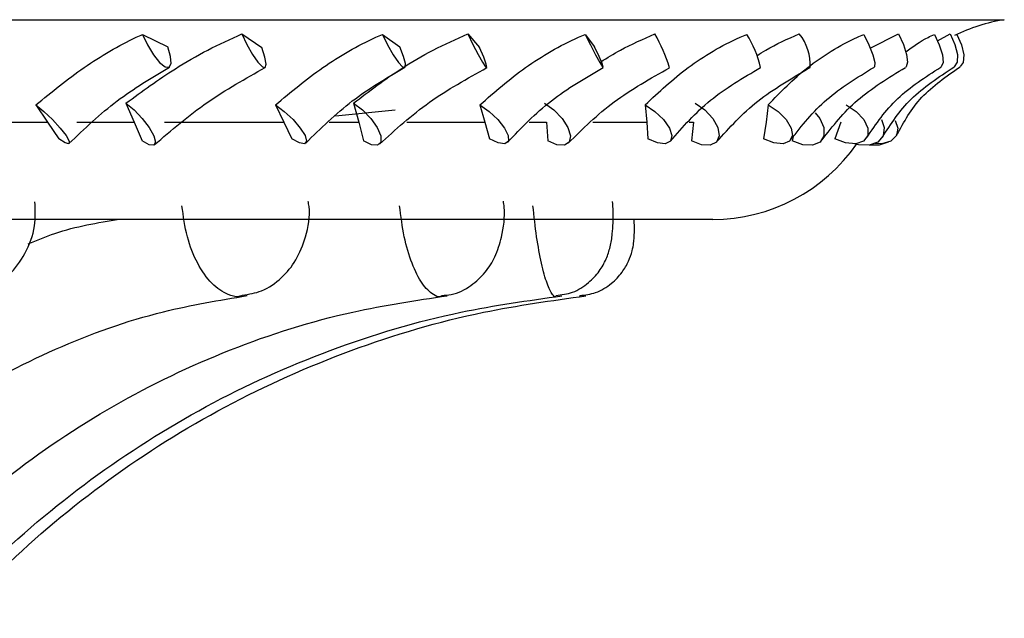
# Model space of a CAD drawing. Header units: millimetres. Extents: x 67.9 to 154, y 110.8 to 178.6.
# Tile 7 of 109: x 73.8 to 74.6, y 121.8 to 122.3. Entities that reach past the tile are written whole.
import ezdxf

# ---------------------------------------------------------------- set-up
doc = ezdxf.new("R2010")
doc.units = ezdxf.units.MM

msp = doc.modelspace()

# ---------------------------------------------------------------- linework, layer by layer
at = {"color": 1, "linetype": 'Continuous', "lineweight": 25}
for p, q in [((70.89508, 122.29403), (74.61188, 122.29403)), ((74.26223, 122.06588), (74.26257, 122.06676))]:
    msp.add_line(p, q, dxfattribs=at)
at = {"color": 7, "linetype": 'Continuous', "lineweight": 25}
for p, q in [((73.90182, 122.28185), (73.92256, 122.2716)), ((73.98373, 122.2823), (73.99997, 122.27102)), ((74.09954, 122.28185), (74.11391, 122.2716)), ((74.16988, 122.2823), (74.17957, 122.27102)), ((74.26655, 122.28185), (74.27427, 122.2716)), ((74.50138, 122.27055), (74.52459, 122.2823)), ((74.5567, 122.27657), (74.56723, 122.2823)), ((73.81396, 122.22379), (73.82352, 122.20962)), ((73.88814, 122.22528), (73.895, 122.20962)), ((74.01137, 122.22379), (74.0183, 122.20962)), ((74.10986, 122.21954), (74.06089, 122.21458)), ((74.0757, 122.22528), (74.07995, 122.20962)), ((74.17979, 122.22379), (74.18395, 122.20962)), ((74.31594, 122.22379), (74.31726, 122.20962)), ((74.41718, 122.22379), (74.41563, 122.20962)), ((73.71142, 122.20962), (73.82352, 122.20962)), ((73.82352, 122.20962), (73.83273, 122.19571)), ((73.84759, 122.20962), (73.895, 122.20962)), ((73.895, 122.20962), (73.90146, 122.19423)), ((73.91994, 122.20962), (74.0183, 122.20962)), ((74.0183, 122.20962), (74.02483, 122.19571)), ((74.05562, 122.20962), (74.07995, 122.20962)), ((74.07995, 122.20962), (74.08376, 122.19423)), ((74.11951, 122.20962), (74.18395, 122.20962)), ((74.18395, 122.20962), (74.18767, 122.19571)), ((74.22037, 122.20962), (74.23458, 122.20962)), ((74.23458, 122.20962), (74.23567, 122.19423)), ((74.27292, 122.20962), (74.31726, 122.20962)), ((74.31726, 122.20962), (74.3181, 122.19571)), ((74.3523, 122.20962), (74.35589, 122.20962)), ((74.35589, 122.20962), (74.35423, 122.19423)), ((74.41563, 122.20962), (74.41357, 122.19571)), ((74.47714, 122.20962), (74.47223, 122.19571)), ((74.43802, 122.1974), (74.43712, 122.19423)), ((70.67256, 122.12946), (74.3717, 122.12946))]:
    msp.add_line(p, q, dxfattribs=at)
at = {"color": 7, "linetype": 'Continuous', "lineweight": 25, "flags": 128}
for points in [[(73.90182, 122.28185), (73.9058, 122.27318), (73.91072, 122.26508), (73.91585, 122.25876), (73.92041, 122.25518), (73.92373, 122.25487), (73.9253, 122.25787), (73.92489, 122.26375), (73.92256, 122.2716)], [(73.98373, 122.2823), (73.98771, 122.2736), (73.99228, 122.26541), (73.99677, 122.25895), (74.00051, 122.25518), (74.00293, 122.25467), (74.00368, 122.25749), (74.00264, 122.26323), (73.99997, 122.27102)], [(74.09954, 122.28185), (74.1037, 122.27318), (74.1083, 122.26508), (74.11265, 122.25876), (74.11609, 122.25518), (74.11811, 122.25487), (74.1184, 122.25787), (74.11693, 122.26375), (74.11391, 122.2716)], [(74.16988, 122.2823), (74.17401, 122.2736), (74.17822, 122.26541), (74.18189, 122.25895), (74.18446, 122.25518), (74.18556, 122.25467), (74.18502, 122.25749), (74.18292, 122.26323), (74.17957, 122.27102)], [(74.26655, 122.28185), (74.27082, 122.27318), (74.27501, 122.26508), (74.27849, 122.25876), (74.28074, 122.25518), (74.28143, 122.25487), (74.28044, 122.25787), (74.27793, 122.26375), (74.27427, 122.2716)], [(74.49613, 122.28185), (74.50036, 122.27318), (74.5035, 122.26508), (74.50506, 122.25876), (74.50483, 122.25518), (74.5044, 122.25473)], [(74.52459, 122.2823), (74.52868, 122.2736), (74.53134, 122.26541), (74.53218, 122.25895), (74.53107, 122.25518), (74.53062, 122.25481)], [(74.55423, 122.28185), (74.55832, 122.27318), (74.56083, 122.26508), (74.56138, 122.25876), (74.55989, 122.25518), (74.55954, 122.25494)], [(74.56723, 122.2823), (74.57115, 122.2736), (74.57318, 122.26541), (74.57301, 122.25895), (74.57069, 122.25518), (74.57027, 122.25494)], [(74.57277, 122.28185), (74.57664, 122.27318), (74.57847, 122.26508), (74.578, 122.25876), (74.57558, 122.25534)], [(73.81396, 122.22379), (73.82056, 122.21846), (73.82762, 122.21176), (73.83404, 122.20473), (73.83885, 122.19846), (73.84128, 122.19391), (73.84097, 122.19179), (73.83797, 122.19242), (73.83273, 122.19571)], [(73.88814, 122.22528), (73.89484, 122.21976), (73.90157, 122.21267), (73.90728, 122.20512), (73.91109, 122.19825), (73.91241, 122.19315), (73.91104, 122.19059), (73.9072, 122.19097), (73.90146, 122.19423)], [(74.01137, 122.22379), (74.01859, 122.21846), (74.02577, 122.21176), (74.0318, 122.20473), (74.03574, 122.19846), (74.03699, 122.19391), (74.03535, 122.19179), (74.03107, 122.19242), (74.02483, 122.19571)], [(74.0757, 122.22528), (74.08298, 122.21976), (74.08979, 122.21267), (74.09508, 122.20512), (74.09803, 122.19825), (74.09818, 122.19315), (74.09552, 122.19059), (74.09046, 122.19097), (74.08376, 122.19423)], [(74.17979, 122.22379), (74.1875, 122.21846), (74.19466, 122.21176), (74.20017, 122.20473), (74.20317, 122.19846), (74.20321, 122.19391), (74.20027, 122.19179), (74.19481, 122.19242), (74.18767, 122.19571)], [(74.23302, 122.22528), (74.24074, 122.21976), (74.2475, 122.21267), (74.25226, 122.20512), (74.25429, 122.19825), (74.25328, 122.19315), (74.24938, 122.19059), (74.24319, 122.19097), (74.23567, 122.19423)], [(74.31594, 122.22379), (74.32399, 122.21846), (74.33099, 122.21176), (74.33588, 122.20473), (74.33789, 122.19846), (74.33671, 122.19391), (74.33253, 122.19179), (74.32599, 122.19242), (74.3181, 122.19571)], [(74.35705, 122.22528), (74.36504, 122.21976), (74.37162, 122.21267), (74.37577, 122.20512), (74.37685, 122.19825), (74.37468, 122.19315), (74.36962, 122.19059), (74.36243, 122.19097), (74.35423, 122.19423)], [(74.41718, 122.22379), (74.42541, 122.21846), (74.43212, 122.21176), (74.43628, 122.20473), (74.43726, 122.19846), (74.43489, 122.19391), (74.42955, 122.19179), (74.42206, 122.19242), (74.41357, 122.19571)], [(74.48154, 122.22379), (74.48978, 122.21846), (74.49607, 122.21176), (74.49943, 122.20473), (74.49936, 122.19846), (74.49584, 122.19391), (74.48944, 122.19179), (74.48114, 122.19242), (74.47223, 122.19571)], [(74.45603, 122.21731), (74.45975, 122.21267), (74.4632, 122.20512), (74.4633, 122.19825), (74.46003, 122.19315), (74.45389, 122.19059), (74.44584, 122.19097), (74.43712, 122.19423)], [(74.51062, 122.21185), (74.51285, 122.20512), (74.51197, 122.19825), (74.50765, 122.19315), (74.50057, 122.19059), (74.49182, 122.19097), (74.48855, 122.19182)], [(74.52204, 122.21099), (74.5241, 122.20473), (74.52297, 122.19846), (74.51838, 122.19391), (74.51105, 122.19179), (74.50533, 122.19188)], [(74.51625, 122.19293), (74.50874, 122.19059), (74.50117, 122.19068)]]:
    msp.add_lwpolyline(points, dxfattribs=at)
at = {"color": 7, "linetype": 'Continuous', "lineweight": 25}
for centre, radius, start, end in [((74.6364, 122.14651), 0.14954, 99.43692, 116.01697), ((74.20038, 122.21189), 0.14223, 17.41678, 29.67053), ((74.32722, 122.23534), 0.08605, 12.94392, 32.71588), ((74.41153, 122.2568), 0.04047, 356.87376, 39.04439), ((74.3717, 122.27355), 0.1441, 270, 325.38825)]:
    msp.add_arc(centre, radius, start, end, dxfattribs=at)
for points, knots in [([(73.81396, 122.22379), (73.82689, 122.23442), (73.85281, 122.25571), (73.88379, 122.27369), (73.90009, 122.28107), (73.90182, 122.28185)], [0, 0, 0, 0, 0.4711, 0.94389, 1, 1, 1, 1]), ([(73.88814, 122.22528), (73.90144, 122.23498), (73.92289, 122.25063), (73.95554, 122.26963), (73.97425, 122.27804), (73.98373, 122.2823)], [0, 0, 0, 0, 0.445923, 0.719239, 1, 1, 1, 1]), ([(74.01137, 122.22379), (74.024, 122.23442), (74.04932, 122.25571), (74.0808, 122.27369), (74.09774, 122.28107), (74.09954, 122.28185)], [0, 0, 0, 0, 0.4711, 0.94389, 1, 1, 1, 1]), ([(74.0757, 122.22528), (74.08844, 122.23498), (74.10898, 122.25063), (74.14122, 122.26963), (74.16024, 122.27804), (74.16988, 122.2823)], [0, 0, 0, 0, 0.445923, 0.719239, 1, 1, 1, 1]), ([(74.17979, 122.22379), (74.19188, 122.23442), (74.2161, 122.25571), (74.24747, 122.27369), (74.26472, 122.28107), (74.26655, 122.28185)], [0, 0, 0, 0, 0.4711, 0.94389, 1, 1, 1, 1]), ([(74.2795, 122.25931), (74.28477, 122.26263), (74.29863, 122.27135), (74.31427, 122.27811), (74.32396, 122.2823)], [0, 0, 0, 0, 0.379859, 1, 1, 1, 1]), ([(74.31594, 122.22379), (74.32725, 122.23442), (74.34991, 122.25571), (74.38055, 122.27369), (74.39778, 122.28107), (74.39961, 122.28185)], [0, 0, 0, 0, 0.4711, 0.94389, 1, 1, 1, 1]), ([(74.40794, 122.26428), (74.41037, 122.26587), (74.42099, 122.27281), (74.4334, 122.27817), (74.44297, 122.2823)], [0, 0, 0, 0, 0.229303, 1, 1, 1, 1]), ([(74.41718, 122.22379), (74.42749, 122.23442), (74.44815, 122.25571), (74.47747, 122.27369), (74.49434, 122.28107), (74.49613, 122.28185)], [0, 0, 0, 0, 0.4711, 0.94389, 1, 1, 1, 1]), ([(74.53064, 122.2675), (74.53647, 122.2718), (74.54375, 122.27718), (74.5525, 122.28108), (74.55423, 122.28185)], [0, 0, 0, 0, 0.802284, 1, 1, 1, 1]), ([(73.84107, 122.19184), (73.85396, 122.20411), (73.87947, 122.22839), (73.90923, 122.2462), (73.92394, 122.255)], [0, 0, 0, 0, 0.50547, 1, 1, 1, 1]), ([(73.91142, 122.19079), (73.92557, 122.20293), (73.95355, 122.22696), (73.98659, 122.2455), (74.00293, 122.25467)], [0, 0, 0, 0, 0.505268, 1, 1, 1, 1]), ([(74.03625, 122.19223), (74.04852, 122.20436), (74.0728, 122.22836), (74.10303, 122.24602), (74.11798, 122.25475)], [0, 0, 0, 0, 0.505615, 1, 1, 1, 1]), ([(74.09704, 122.19137), (74.1102, 122.20336), (74.13623, 122.22707), (74.16919, 122.24543), (74.18548, 122.25451)], [0, 0, 0, 0, 0.505639, 1, 1, 1, 1]), ([(74.20255, 122.19291), (74.21394, 122.20486), (74.23649, 122.2285), (74.26654, 122.24597), (74.2814, 122.25461)], [0, 0, 0, 0, 0.505681, 1, 1, 1, 1]), ([(74.25257, 122.19226), (74.26449, 122.20405), (74.28804, 122.22736), (74.3202, 122.2455), (74.33609, 122.25446)], [0, 0, 0, 0, 0.50595, 1, 1, 1, 1]), ([(74.3367, 122.1939), (74.347, 122.20564), (74.36736, 122.22884), (74.39658, 122.24607), (74.41103, 122.25459)], [0, 0, 0, 0, 0.505744, 1, 1, 1, 1]), ([(74.37498, 122.19348), (74.38541, 122.20503), (74.40602, 122.22785), (74.43668, 122.24571), (74.45182, 122.25452)], [0, 0, 0, 0, 0.506261, 1, 1, 1, 1]), ([(74.43606, 122.19521), (74.44506, 122.20669), (74.46286, 122.22938), (74.49061, 122.24632), (74.50432, 122.25469)], [0, 0, 0, 0, 0.505876, 1, 1, 1, 1]), ([(74.46183, 122.19508), (74.47059, 122.20634), (74.48788, 122.22856), (74.51637, 122.24606), (74.53043, 122.2547)], [0, 0, 0, 0, 0.50663, 1, 1, 1, 1]), ([(74.49864, 122.19686), (74.5062, 122.20805), (74.52112, 122.23015), (74.5468, 122.24672), (74.55948, 122.2549)], [0, 0, 0, 0, 0.50614, 1, 1, 1, 1]), ([(74.51138, 122.19708), (74.51832, 122.208), (74.53201, 122.22953), (74.55772, 122.24659), (74.57039, 122.255)], [0, 0, 0, 0, 0.5071124, 1, 1, 1, 1]), ([(74.52316, 122.19884), (74.52916, 122.20971), (74.541, 122.23117), (74.56407, 122.2473), (74.57545, 122.25526)], [0, 0, 0, 0, 0.506585, 1, 1, 1, 1]), ([(73.7571, 122.06734), (73.7625, 122.06822), (73.77535, 122.07031), (73.79231, 122.0828), (73.80604, 122.10115), (73.81395, 122.12239), (73.81335, 122.1372), (73.81308, 122.14385)], [0, 0, 0, 0, 0.1562186, 0.3715102, 0.5844437, 0.8132115, 1, 1, 1, 1]), ([(73.98406, 122.06689), (73.98947, 122.06774), (74.00145, 122.06962), (74.01674, 122.08062), (74.0292, 122.096), (74.03696, 122.11596), (74.04027, 122.13311), (74.03854, 122.14284), (74.0383, 122.14424)], [0, 0, 0, 0, 0.155433, 0.343751, 0.52381, 0.722309, 0.960085, 1, 1, 1, 1]), ([(74.14837, 122.06678), (74.15101, 122.06688), (74.15965, 122.06722), (74.17241, 122.07419), (74.18454, 122.08522), (74.19305, 122.09909), (74.19857, 122.11676), (74.20075, 122.13287), (74.1994, 122.14284), (74.19917, 122.14452)], [0, 0, 0, 0, 0.07491, 0.245163, 0.399211, 0.545728, 0.715662, 0.952092, 1, 1, 1, 1]), ([(74.24242, 122.06665), (74.24711, 122.06724), (74.25691, 122.06847), (74.26907, 122.07642), (74.27824, 122.08615), (74.28406, 122.09655), (74.28745, 122.10715), (74.28933, 122.11947), (74.28991, 122.13208), (74.28926, 122.14143), (74.28907, 122.14415)], [0, 0, 0, 0, 0.133017, 0.277651, 0.401694, 0.513727, 0.619492, 0.736258, 0.922968, 1, 1, 1, 1]), ([(73.80756, 122.10914), (73.81483, 122.11224), (73.83911, 122.12257), (73.86473, 122.12662), (73.88269, 122.12946)], [0, 0, 0, 0, 0.299348, 1, 1, 1, 1]), ([(74.26209, 122.06668), (74.26653, 122.06717), (74.27604, 122.06824), (74.28791, 122.07582), (74.29686, 122.08505), (74.30232, 122.09441), (74.30525, 122.1028), (74.30649, 122.1096), (74.30694, 122.11489), (74.30713, 122.12049), (74.307, 122.12603), (74.30693, 122.12946)], [0, 0, 0, 0, 0.143373, 0.307486, 0.443635, 0.559508, 0.656605, 0.733799, 0.792442, 0.871534, 1, 1, 1, 1]), ([(73.56265, 121.80555), (73.57351, 121.81936), (73.60576, 121.86034), (73.66597, 121.9201), (73.74477, 121.97945), (73.82958, 122.02471), (73.91136, 122.05382), (73.96493, 122.06272), (73.98803, 122.06655)], [0, 0, 0, 0, 0.095993, 0.284899, 0.47419, 0.664218, 0.85521, 1, 1, 1, 1]), ([(73.67184, 121.80247), (73.68397, 121.81631), (73.72015, 121.85759), (73.78799, 121.918), (73.8772, 121.97818), (73.97345, 122.02409), (74.06615, 122.05354), (74.12685, 122.06257), (74.15287, 122.06644)], [0, 0, 0, 0, 0.0957697, 0.2856368, 0.4757601, 0.666183, 0.8569228, 1, 1, 1, 1]), ([(73.73436, 121.80087), (73.74722, 121.81474), (73.78567, 121.85618), (73.85787, 121.91691), (73.953, 121.97747), (74.05566, 122.02369), (74.15463, 122.05337), (74.21948, 122.06248), (74.2473, 122.06639)], [0, 0, 0, 0, 0.095644, 0.285811, 0.476119, 0.66648, 0.856891, 1, 1, 1, 1]), ([(73.74745, 121.80055), (73.76046, 121.81443), (73.79938, 121.8559), (73.8725, 121.91669), (73.96885, 121.97733), (74.07285, 122.0236), (74.17313, 122.05333), (74.23885, 122.06246), (74.26707, 122.06638)], [0, 0, 0, 0, 0.095619, 0.285824, 0.476146, 0.666474, 0.856806, 1, 1, 1, 1])]:
    msp.add_open_spline(points, degree=3, knots=knots, dxfattribs=at)
at = {"color": 1, "linetype": 'Continuous', "lineweight": 25}
for points, knots in [([(73.98399, 122.06674), (73.98305, 122.06638), (73.97937, 122.06498), (73.97064, 122.06768), (73.95861, 122.07541), (73.94675, 122.09239), (73.93769, 122.11486), (73.93542, 122.13199), (73.93426, 122.1407)], [0, 0, 0, 0, 0.044033, 0.172102, 0.377104, 0.582333, 0.787657, 1, 1, 1, 1]), ([(74.14833, 122.06637), (74.14797, 122.06617), (74.14584, 122.06499), (74.14024, 122.06776), (74.13204, 122.07539), (74.1236, 122.09239), (74.11682, 122.11486), (74.11472, 122.13199), (74.11365, 122.1407)], [0, 0, 0, 0, 0.026413, 0.156843, 0.365623, 0.574635, 0.783743, 1, 1, 1, 1]), ([(74.2425, 122.06606), (74.24244, 122.06598), (74.24165, 122.06498), (74.23912, 122.06785), (74.23511, 122.07536), (74.23046, 122.0924), (74.22626, 122.11486), (74.22441, 122.13199), (74.22347, 122.1407)], [0, 0, 0, 0, 0.010949, 0.14345, 0.355547, 0.567879, 0.780308, 1, 1, 1, 1])]:
    msp.add_open_spline(points, degree=3, knots=knots, dxfattribs=at)

doc.saveas('drawing.dxf')
